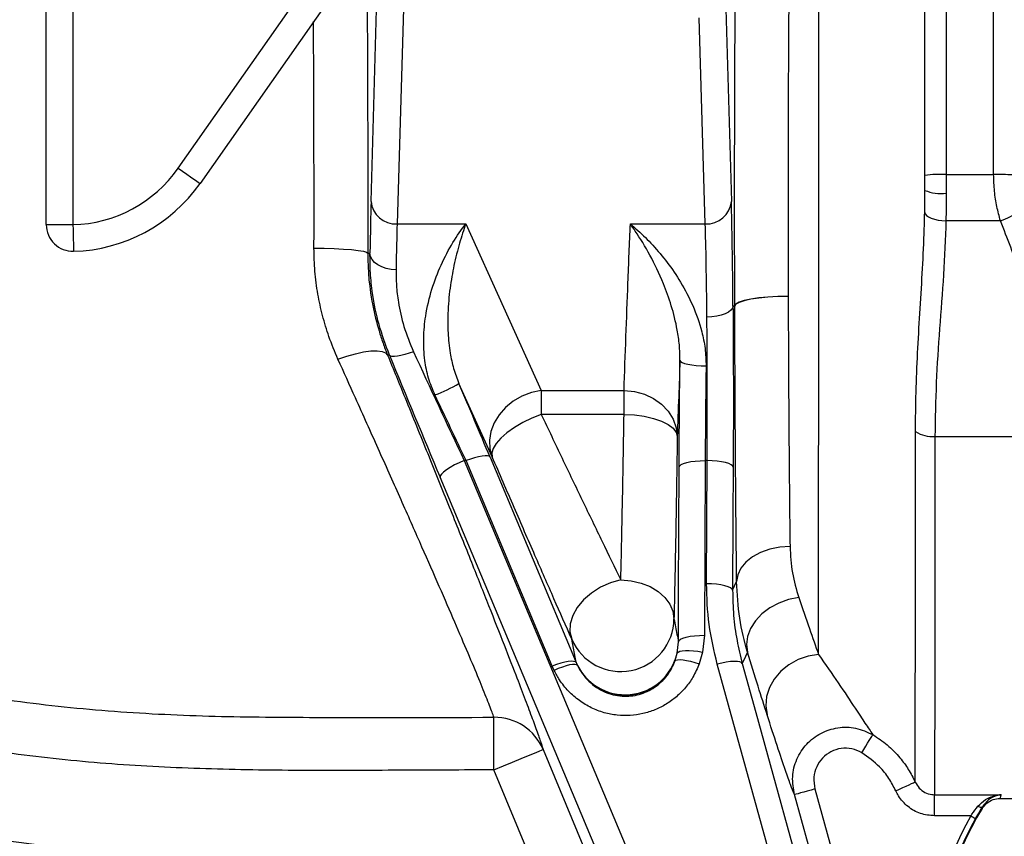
# Model space of a CAD drawing. Header units: millimetres. Extents: x 1556 to 4262, y 988 to 5170.
# Tile 3 of 18: x 2246 to 2616, y 1399 to 1706. Entities that reach past the tile are written whole.
import ezdxf

# ---------------------------------------------------------------- set-up
doc = ezdxf.new("R2010")
doc.units = ezdxf.units.MM
doc.header["$LTSCALE"] = 2

msp = doc.modelspace()

# ---------------------------------------------------------------- linework, layer by layer
at = {"color": 7, "linetype": 'Continuous', "lineweight": 25}
for p, q in [((2255.98, 1629.06), (2255.98, 1868.87)), ((2265.98, 1868.87), (2265.98, 1629.06)), ((2611.83, 1647.91), (2611.83, 1802.4)), ((2593.98, 1781.67), (2593.98, 1647.91)), ((2585.98, 1647.6), (2585.98, 1777)), ((2377.95, 1637.76), (2380.43, 1722.92)), ((2305.56, 1650.29), (2354.11, 1719.64)), ((2390.35, 1718.81), (2387.75, 1629.36)), ((2362.3, 1713.9), (2313.75, 1644.56)), ((2511.05, 1715.22), (2513.3, 1637.76)), ((2503.51, 1629.36), (2501.25, 1706.81)), ((2585.98, 1641.96), (2585.98, 1647.6)), ((2593.98, 1647.91), (2593.98, 1640.86)), ((2593.98, 1647.91), (2611.83, 1647.91)), ((2585.93, 1633.69), (2585.98, 1641.96)), ((2255.98, 1629.06), (2265.98, 1629.06)), ((2387.75, 1629.36), (2413.54, 1629.36)), ((2413.54, 1629.36), (2441.9, 1566.74)), ((2475.36, 1629.36), (2503.51, 1629.36)), ((2614.4, 1630.53), (2593.92, 1630.53)), ((2376.71, 1618.37), (2377.55, 1618.37)), ((2534.66, 1602.17), (2534.66, 1602.12)), ((2513.92, 1598.48), (2513.92, 1598.46)), ((2514.6, 1598.44), (2514.6, 1598.49)), ((2504.12, 1594.34), (2504.12, 1594.36)), ((2384.86, 1580.08), (2384.17, 1580.08)), ((2423.48, 1541.79), (2410.97, 1569.42)), ((2589.78, 1549.43), (2631.83, 1549.43)), ((2412.96, 1540.4), (2618.93, 1048.97)), ((2413.63, 1540.4), (2412.96, 1540.4)), ((2446.01, 1463.15), (2413.63, 1540.4)), ((2422.66, 1541.72), (2455.03, 1464.48)), ((2503.48, 1540.4), (2503.2, 1474.77)), ((2504.21, 1540.4), (2503.48, 1540.4)), ((2503.99, 1494.16), (2504.21, 1540.4)), ((2609.88, 1042.72), (2403.9, 1534.15)), ((2513.79, 1491.66), (2515.3, 1494.92)), ((2455.02, 1464.56), (2453.35, 1473.29)), ((2492.96, 1468.07), (2493.4, 1472.35)), ((2503.2, 1474.77), (2502.52, 1468.46)), ((2502.52, 1468.46), (2501.25, 1464.06)), ((2492.11, 1465.08), (2492.96, 1468.07)), ((2446.72, 1461.58), (2446.01, 1463.15)), ((2455.03, 1464.48), (2455.51, 1463.42)), ((2442.6, 1431.86), (2601.45, 1048.69)), ((2577.24, 1054.86), (2424.13, 1424.2)), ((2544.72, 1417.01), (2644.98, 1054.79)), ((2589.62, 1414.87), (2614.71, 1414.87)), ((2589.62, 1406.92), (2589.62, 1414.87)), ((2614.33, 1413.47), (2635.98, 1413.47)), ((2607.52, 1409.68), (2607.59, 1410.35)), ((2603.24, 1406.92), (2589.62, 1406.92))]:
    msp.add_line(p, q, dxfattribs=at)
at = {"color": 7, "linetype": 'Continuous', "lineweight": 25, "flags": 128}
for points in [[(2305.56, 1650.29), (2307.17, 1649.16), (2308.72, 1648.07), (2310.15, 1647.07), (2311.4, 1646.2), (2312.42, 1645.49), (2313.16, 1644.96), (2313.61, 1644.65), (2313.75, 1644.56)], [(2585.93, 1633.69), (2586.14, 1633.09), (2586.64, 1632.51), (2587.4, 1631.98), (2588.39, 1631.5), (2589.59, 1631.11), (2590.94, 1630.81), (2592.41, 1630.62), (2593.92, 1630.53)], [(2265.98, 1629.06), (2266.03, 1627.09), (2266.07, 1625.19), (2266.12, 1623.45), (2266.15, 1621.93), (2266.18, 1620.69), (2266.21, 1619.78), (2266.22, 1619.23), (2266.22, 1619.07)], [(2356.53, 1620.23), (2360.41, 1620.19), (2364.16, 1620.08), (2367.62, 1619.91), (2370.67, 1619.68), (2373.18, 1619.4), (2375.07, 1619.08), (2376.26, 1618.73), (2376.71, 1618.37)], [(2387.35, 1612.08), (2385.46, 1612.22), (2383.63, 1612.58), (2381.95, 1613.17), (2380.47, 1613.95), (2379.25, 1614.9), (2378.34, 1615.98), (2377.76, 1617.15), (2377.55, 1618.37)], [(2534.66, 1602.17), (2530.79, 1602.09), (2527.07, 1601.88), (2523.63, 1601.53), (2520.6, 1601.07), (2518.1, 1600.52), (2516.23, 1599.89), (2515.04, 1599.2), (2514.6, 1598.49)], [(2534.66, 1602.12), (2530.79, 1602.04), (2527.07, 1601.83), (2523.63, 1601.48), (2520.6, 1601.03), (2518.1, 1600.47), (2516.23, 1599.84), (2515.04, 1599.15), (2514.6, 1598.44)], [(2513.92, 1598.48), (2513.71, 1597.68), (2513.13, 1596.92), (2512.22, 1596.21), (2511, 1595.59), (2509.52, 1595.08), (2507.84, 1594.69), (2506.02, 1594.45), (2504.12, 1594.36)], [(2513.92, 1598.46), (2513.71, 1597.66), (2513.13, 1596.9), (2512.22, 1596.19), (2511, 1595.57), (2509.52, 1595.06), (2507.84, 1594.67), (2506.02, 1594.43), (2504.12, 1594.34)], [(2513.92, 1598.48), (2514.08, 1598.47), (2514.12, 1598.47)], [(2514.12, 1598.47), (2514.08, 1598.46), (2513.92, 1598.46)], [(2514.12, 1598.47), (2514.16, 1598.47), (2514.6, 1598.49)], [(2514.6, 1598.44), (2514.16, 1598.46), (2514.12, 1598.47)], [(2365.54, 1578.51), (2368.89, 1579.66), (2372.14, 1580.58), (2375.18, 1581.23), (2377.91, 1581.59), (2380.24, 1581.65), (2382.1, 1581.41), (2383.42, 1580.88), (2384.17, 1580.08)], [(2393.92, 1581.31), (2392.27, 1580.72), (2390.67, 1580.24), (2389.18, 1579.87), (2387.85, 1579.63), (2386.72, 1579.53), (2385.83, 1579.58), (2385.2, 1579.76), (2384.86, 1580.08)], [(2494.01, 1577.96), (2494.22, 1577.6), (2494.8, 1577.24), (2495.71, 1576.92), (2496.93, 1576.62), (2498.41, 1576.38), (2500.09, 1576.19), (2501.92, 1576.06), (2503.81, 1576)], [(2441.9, 1566.74), (2438.21, 1565.99), (2434.66, 1564.65), (2431.37, 1562.76), (2428.46, 1560.4), (2426.03, 1557.64), (2424.18, 1554.6), (2422.97, 1551.38), (2422.44, 1548.09), (2422.61, 1544.85), (2423.48, 1541.79)], [(2441.9, 1566.74), (2441.89, 1565.91), (2441.89, 1564.98), (2441.88, 1563.97), (2441.88, 1562.87), (2441.88, 1561.69), (2441.87, 1560.45), (2441.87, 1559.14), (2441.87, 1557.77)], [(2473, 1566.73), (2476.89, 1566.36), (2480.64, 1565.36), (2484.1, 1563.74), (2487.12, 1561.59), (2489.61, 1558.97), (2491.46, 1556), (2492.6, 1552.77), (2493, 1549.43)], [(2473.01, 1557.76), (2473.01, 1559.13), (2473, 1560.43), (2473, 1561.68), (2473, 1562.85), (2473, 1563.95), (2473, 1564.97), (2473, 1565.9), (2473, 1566.73)], [(2441.87, 1557.77), (2438.34, 1556.36), (2434.95, 1554.7), (2431.8, 1552.85), (2429.02, 1550.89), (2426.71, 1548.88), (2424.95, 1546.89), (2423.8, 1545), (2423.3, 1543.28), (2423.48, 1541.79)], [(2473.01, 1557.76), (2476.88, 1557.56), (2480.6, 1557.05), (2484.04, 1556.27), (2487.06, 1555.23), (2489.55, 1553.97), (2491.41, 1552.55), (2492.57, 1551.02), (2493, 1549.43)], [(2412.96, 1540.4), (2411.09, 1539.61), (2409.31, 1538.76), (2407.68, 1537.86), (2406.28, 1536.97), (2405.16, 1536.12), (2404.37, 1535.35), (2403.94, 1534.68), (2403.9, 1534.15)], [(2422.66, 1541.72), (2422.32, 1542.04), (2421.69, 1542.21), (2420.8, 1542.24), (2419.68, 1542.13), (2418.35, 1541.88), (2416.87, 1541.5), (2415.28, 1541), (2413.63, 1540.4)], [(2493.69, 1537.98), (2493.9, 1538.46), (2494.48, 1538.92), (2495.39, 1539.34), (2496.61, 1539.71), (2498.09, 1540.01), (2499.77, 1540.23), (2501.59, 1540.36), (2503.48, 1540.4)], [(2514, 1537.9), (2513.79, 1538.38), (2513.21, 1538.84), (2512.3, 1539.27), (2511.08, 1539.65), (2509.6, 1539.96), (2507.92, 1540.19), (2506.1, 1540.34), (2504.21, 1540.4)], [(2493.4, 1472.35), (2493.48, 1491.31), (2493.69, 1537.98)], [(2514, 1537.9), (2513.91, 1518.94), (2513.79, 1491.66)], [(2535.34, 1508.1), (2531.47, 1507.83), (2527.74, 1507.07), (2524.29, 1505.85), (2521.27, 1504.21), (2518.77, 1502.21), (2516.9, 1499.94), (2515.73, 1497.48), (2515.3, 1494.92)], [(2471.77, 1495.59), (2467.87, 1494.47), (2464.14, 1492.79), (2460.73, 1490.62), (2457.77, 1488.05), (2455.41, 1485.18), (2453.73, 1482.15), (2452.81, 1479.07), (2452.68, 1476.08), (2453.35, 1473.29)], [(2471.77, 1495.59), (2475.66, 1495.27), (2479.39, 1494.41), (2482.84, 1493.05), (2485.86, 1491.23), (2488.35, 1489.02), (2490.21, 1486.51), (2491.36, 1483.79), (2491.76, 1480.97)], [(2513.79, 1491.66), (2513.57, 1492.14), (2513, 1492.61), (2512.08, 1493.03), (2510.86, 1493.41), (2509.38, 1493.72), (2507.7, 1493.96), (2505.88, 1494.1), (2503.99, 1494.16)], [(2538.63, 1489.01), (2534.82, 1488.22), (2531.14, 1486.89), (2527.76, 1485.06), (2524.78, 1482.79), (2522.34, 1480.19), (2520.52, 1477.34), (2519.38, 1474.36), (2518.99, 1471.36), (2519.34, 1468.46)], [(2493.4, 1472.35), (2493.61, 1472.83), (2494.19, 1473.29), (2495.1, 1473.71), (2496.32, 1474.08), (2497.8, 1474.38), (2499.48, 1474.6), (2501.31, 1474.73), (2503.2, 1474.77)], [(2492.96, 1468.07), (2493.27, 1468.46), (2493.9, 1468.77), (2494.83, 1468.98), (2496.02, 1469.09), (2497.44, 1469.09), (2499.03, 1468.98), (2500.75, 1468.77), (2502.52, 1468.46)], [(2519.34, 1468.46), (2518.61, 1466.8), (2517.43, 1464.12)], [(2455.03, 1464.48), (2454.7, 1464.79), (2454.07, 1464.97), (2453.18, 1465), (2452.05, 1464.89), (2450.73, 1464.64), (2449.24, 1464.26), (2447.65, 1463.76), (2446.01, 1463.15)], [(2492.11, 1465.08), (2492.47, 1465.39), (2493.12, 1465.57), (2494.03, 1465.63), (2495.17, 1465.56), (2496.51, 1465.35), (2498, 1465.03), (2499.6, 1464.59), (2501.25, 1464.06)], [(2517.43, 1464.12), (2517.11, 1464.48), (2516.48, 1464.75), (2515.56, 1464.9), (2514.38, 1464.94), (2512.99, 1464.86), (2511.42, 1464.66), (2509.74, 1464.35), (2508, 1463.94)], [(2546.03, 1467.57), (2542.12, 1466.92), (2538.36, 1465.61), (2534.9, 1463.68), (2531.89, 1461.23), (2529.43, 1458.33), (2527.63, 1455.12), (2526.56, 1451.71), (2526.26, 1448.24), (2526.75, 1444.85)], [(2455.51, 1463.42), (2455.16, 1463.69), (2454.54, 1463.82), (2453.66, 1463.8), (2452.56, 1463.62), (2451.28, 1463.3), (2449.84, 1462.84), (2448.31, 1462.27), (2446.72, 1461.58)], [(2626.22, 1035.96), (2574.6, 1222.82), (2541.3, 1343.38), (2508, 1463.94)], [(2517.43, 1464.12), (2522.49, 1445.8), (2542.72, 1372.55), (2583.19, 1226.04), (2635.65, 1036.12)], [(2424.13, 1424.2), (2424.13, 1427.71), (2424.13, 1431.11), (2424.13, 1434.3), (2424.13, 1437.17), (2424.13, 1439.64), (2424.13, 1441.64), (2424.13, 1443.08), (2424.13, 1443.95)], [(2562.35, 1430.61), (2563.1, 1431.86), (2563.83, 1433.06), (2564.5, 1434.19), (2565.1, 1435.19), (2565.62, 1436.04), (2566.02, 1436.71), (2566.3, 1437.18), (2566.45, 1437.43)], [(2424.13, 1424.2), (2427.7, 1425.68), (2431.13, 1427.1), (2434.3, 1428.42), (2437.09, 1429.57), (2439.39, 1430.53), (2441.11, 1431.24), (2442.2, 1431.69), (2442.6, 1431.86)], [(2544.72, 1417.01), (2543.24, 1416.6), (2541.81, 1416.2), (2540.49, 1415.84), (2539.33, 1415.52), (2538.37, 1415.25), (2537.65, 1415.05), (2537.19, 1414.92), (2537.01, 1414.88)], [(2575.08, 1416.33), (2576.45, 1416.95), (2577.78, 1417.55), (2579.01, 1418.11), (2580.1, 1418.61), (2581.01, 1419.02), (2581.7, 1419.33), (2582.15, 1419.54), (2582.35, 1419.63)], [(2637.27, 1052.65), (2633, 1068.08), (2615.93, 1129.76), (2581.79, 1253.12), (2537.01, 1414.88)], [(2605.9, 1410.52), (2606.18, 1410.39), (2606.46, 1410.29), (2606.73, 1410.22), (2606.97, 1410.18), (2607.18, 1410.17), (2607.36, 1410.2), (2607.5, 1410.26), (2607.59, 1410.35)], [(2603.24, 1406.92), (2603.58, 1406.73), (2603.9, 1406.55), (2604.2, 1406.38), (2604.46, 1406.23), (2604.68, 1406.11), (2604.84, 1406.02), (2604.95, 1405.96), (2604.98, 1405.94)]]:
    msp.add_lwpolyline(points, dxfattribs=at)
at = {"color": 7, "linetype": 'Continuous', "lineweight": 25}
for centre, radius, start, end in [((2264.74, 1678.87), 49.82, 271.4192, 325), ((2591.98, 1595.75), 52.19, 87.8074, 96.6053), ((2612.26, 1453.23), 194.67, 88.0451, 90.1266), ((2264.74, 1678.87), 59.82, 271.4192, 325), ((2592.01, 1656.2), 15.47, 247.0325, 277.285), ((2387.19, 1638.62), 9.28, 185.32, 273.4458), ((2504.06, 1638.62), 9.28, 266.5535, 354.6807), ((2606.99, 1652.64), 23.32, 288.5478, 308.4164), ((2265.98, 1629.06), 10, 180.0047, 271.4235), ((2383.47, 1614.92), 53.17, 290.3377, 301.1474), ((2588.98, 1561.45), 12.05, 237.3661, 273.8283), ((2471.75, 1481.16), 20.01, 203.1364, 359.4693), ((2473.42, 1472.42), 20.01, 203.137, 347.4357), ((2473.44, 1472.32), 20.02, 206.4078, 338.7922), ((2333.84, 2101.47), 710, 246.26058, 271.56671), ((2424.37, 1424.16), 19.79, 22.9025, 90.7063), ((2333.84, 2101.47), 720, 246.26058, 271.56671), ((2702.31, 1350.97), 111.49, 148.2245, 214.095), ((2702.31, 1350.97), 113.77, 150.5404, 214.095), ((2702.31, 1350.97), 111.77, 150.5404, 214.095)]:
    msp.add_arc(centre, radius, start, end, dxfattribs=at)
for centre, major_axis, ratio, start_param, end_param in [((2378.76, 1560.76), (0, 89.8), 0.017455, 0.54042, 0.874322), ((2512.5, 1560.76), (0, 89.8), 0.017455, 5.145819, 5.742766), ((2388.56, 1560.76), (0, 80), 0.019593, 0.54042, 0.874322), ((2502.7, 1560.76), (0, 80), 0.019593, 5.145819, 5.742766), ((2395.94, 1557.01), (-37.24, 89.8), 0.014895, 1.304795, 1.822019), ((2404.99, 1560.76), (-37.24, 80), 0.016105, 1.303475, 1.820699), ((2411.45, 1564.58), (-38.06, 89.8), 0.014797, 4.448718, 4.759947), ((2402.43, 1560.76), (-38.06, 80), 0.015977, 4.447388, 4.758617)]:
    msp.add_ellipse(centre, major_axis=major_axis, ratio=ratio, start_param=start_param, end_param=end_param, dxfattribs=at)
for points, knots in [([(2514.6, 1598.49), (2514.58, 1604.46), (2514.55, 1616.4), (2514.53, 1634.71), (2514.54, 1653.21), (2514.57, 1671.58), (2514.64, 1689.49), (2514.72, 1707.02), (2514.84, 1724.23), (2514.96, 1739.16), (2515.09, 1751.83), (2515.17, 1758.8), (2515.21, 1762.29)], [0, 0, 0, 0, 0.105468, 0.210937, 0.319498, 0.42806, 0.532959, 0.637859, 0.745801, 0.853743, 0.926749, 1, 1, 1, 1]), ([(2535.24, 1749.57), (2535.17, 1743.6), (2535.04, 1733.02), (2534.9, 1716.75), (2534.79, 1701.31), (2534.7, 1685.26), (2534.64, 1668.84), (2534.6, 1652.33), (2534.59, 1635.7), (2534.61, 1618.91), (2534.64, 1607.75), (2534.66, 1602.17)], [0, 0, 0, 0, 0.13737, 0.24336, 0.34935, 0.458415, 0.56748, 0.674047, 0.780614, 0.890307, 1, 1, 1, 1]), ([(2546.03, 1467.57), (2546.04, 1470.36), (2546.05, 1475.95), (2546.06, 1485.72), (2546.07, 1497.75), (2546.08, 1512.57), (2546.09, 1530.41), (2546.11, 1549.61), (2546.11, 1569.96), (2546.12, 1591.16), (2546.13, 1612.97), (2546.13, 1635.11), (2546.13, 1657.29), (2546.12, 1679.24), (2546.12, 1700.68), (2546.11, 1721.31), (2546.1, 1737.55), (2546.09, 1746.65), (2546.09, 1749.59)], [0, 0, 0, 0, 0.049707, 0.099497, 0.149204, 0.217246, 0.285504, 0.353546, 0.421649, 0.48997, 0.558073, 0.626232, 0.694608, 0.762767, 0.83095, 0.899351, 0.967534, 1, 1, 1, 1]), ([(2376.25, 1744.02), (2376.25, 1743.45), (2376.32, 1737.73), (2376.41, 1726.01), (2376.53, 1708.93), (2376.62, 1691.26), (2376.68, 1673.4), (2376.72, 1655.3), (2376.73, 1636.9), (2376.72, 1624.55), (2376.71, 1618.37)], [0, 0, 0, 0, 0.015409, 0.153767, 0.29615, 0.438532, 0.576889, 0.715247, 0.857623, 1, 1, 1, 1]), ([(2614.4, 1630.53), (2613.92, 1632.28), (2612.94, 1635.81), (2612.03, 1641.7), (2611.9, 1645.79), (2611.83, 1647.91)], [0, 0, 0, 0, 0.320136, 0.649089, 1, 1, 1, 1]), ([(2593.98, 1640.86), (2593.98, 1639.1), (2593.98, 1635.57), (2593.94, 1632.22), (2593.92, 1630.53)], [0, 0, 0, 0, 0.495463, 1, 1, 1, 1]), ([(2582.48, 1551.3), (2582.53, 1556.21), (2582.66, 1570.93), (2584.07, 1595.69), (2585.57, 1618.3), (2585.87, 1631.01), (2585.93, 1633.69)], [0, 0, 0, 0, 0.180619, 0.541906, 0.903417, 1, 1, 1, 1]), ([(2401.95, 1565.07), (2401.08, 1567.16), (2399.34, 1571.36), (2397.92, 1578.65), (2397.54, 1586.54), (2398.43, 1595.69), (2400.67, 1605.01), (2404.27, 1614.34), (2408.65, 1622.59), (2411.9, 1627.27), (2413.53, 1629.35), (2413.54, 1629.36)], [0, 0, 0, 0, 0.083923, 0.167927, 0.276781, 0.385812, 0.532195, 0.678799, 0.838859, 0.998989, 1, 1, 1, 1]), ([(2413.54, 1629.36), (2413.53, 1629.35), (2412.74, 1627.11), (2411.17, 1622.26), (2409.11, 1614.15), (2407.52, 1605.31), (2406.74, 1596.74), (2406.75, 1588.47), (2407.49, 1581.49), (2408.83, 1575.05), (2410.26, 1571.29), (2410.97, 1569.42)], [0, 0, 0, 0, 0.001084, 0.165723, 0.330324, 0.479449, 0.628446, 0.736025, 0.843486, 0.921785, 1, 1, 1, 1]), ([(2473, 1566.73), (2473.47, 1580.23), (2474.19, 1601.11), (2475.06, 1621.99), (2475.36, 1629.36)], [0, 0, 0, 0, 0.6468105, 1, 1, 1, 1]), ([(2475.36, 1629.36), (2475.38, 1629.35), (2476.32, 1628.57), (2479.15, 1626.11), (2483.84, 1621.47), (2489.29, 1614.98), (2494.41, 1607.45), (2498.97, 1598.82), (2501.98, 1590.31), (2503.6, 1582.59), (2503.74, 1578.2), (2503.81, 1576)], [0, 0, 0, 0, 0.001086, 0.072286, 0.218453, 0.364966, 0.510958, 0.664278, 0.817281, 0.9087, 1, 1, 1, 1]), ([(2494.01, 1577.96), (2493.97, 1579.94), (2493.9, 1583.9), (2492.84, 1590.89), (2490.88, 1598.72), (2487.39, 1608.24), (2482.8, 1617.8), (2478.48, 1624.87), (2475.99, 1628.48), (2475.37, 1629.35), (2475.36, 1629.36)], [0, 0, 0, 0, 0.08814, 0.176362, 0.329264, 0.48235, 0.704411, 0.926611, 0.998842, 1, 1, 1, 1]), ([(2593.92, 1630.53), (2593.66, 1623.77), (2593.14, 1610.24), (2591.48, 1589.99), (2590.12, 1569.72), (2589.9, 1556.19), (2589.78, 1549.43)], [0, 0, 0, 0, 0.250009, 0.50009, 0.75007, 1, 1, 1, 1]), ([(2631.83, 1549.43), (2631.61, 1556.23), (2631.16, 1569.84), (2627.6, 1590.28), (2622.16, 1610.61), (2616.99, 1623.89), (2614.4, 1630.53)], [0, 0, 0, 0, 0.245514, 0.491076, 0.745493, 1, 1, 1, 1]), ([(2365.54, 1578.51), (2364.36, 1581.32), (2362.12, 1586.64), (2359.65, 1594.86), (2357.88, 1603.05), (2356.74, 1611.53), (2356.6, 1617.33), (2356.53, 1620.23)], [0, 0, 0, 0, 0.216667, 0.409222, 0.601757, 0.800886, 1, 1, 1, 1]), ([(2376.71, 1618.37), (2376.7, 1611.6), (2377.36, 1605.04), (2379.24, 1595.45), (2380.02, 1592.3), (2381.42, 1587.64), (2381.92, 1586.1), (2382.99, 1583.06), (2383.56, 1581.56), (2384.17, 1580.08)], [0, 0, 0, 0, 0.5, 0.5, 0.75, 0.75, 0.875, 0.875, 1, 1, 1, 1]), ([(2384.86, 1580.08), (2383.46, 1583.9), (2380.6, 1591.65), (2378.57, 1602.07), (2377.61, 1611.05), (2377.57, 1615.92), (2377.55, 1618.37)], [0, 0, 0, 0, 0.289505, 0.587428, 0.792386, 1, 1, 1, 1]), ([(2387.35, 1612.08), (2387.37, 1610.15), (2387.39, 1606.26), (2388.23, 1599.14), (2390.05, 1590.72), (2392.61, 1584.48), (2393.92, 1581.31)], [0, 0, 0, 0, 0.206119, 0.415159, 0.702586, 1, 1, 1, 1]), ([(2534.66, 1602.12), (2534.68, 1597.47), (2534.71, 1588.15), (2534.77, 1574.49), (2534.85, 1561.14), (2534.94, 1548.11), (2535.05, 1535.49), (2535.18, 1521.88), (2535.28, 1513.12), (2535.34, 1508.1)], [0, 0, 0, 0, 0.134499, 0.269704, 0.404551, 0.539396, 0.677181, 0.814966, 1, 1, 1, 1]), ([(2513.92, 1598.46), (2513.96, 1593.63), (2514.01, 1586.3), (2514.04, 1575.93), (2514.07, 1565.67), (2514.06, 1552.8), (2514.02, 1542.91), (2514, 1537.9)], [0, 0, 0, 0, 0.251691, 0.381675, 0.511657, 0.752339, 1, 1, 1, 1]), ([(2515.3, 1494.92), (2515.24, 1500.44), (2515.13, 1510), (2515, 1524.78), (2514.89, 1538.56), (2514.8, 1553), (2514.71, 1567.88), (2514.65, 1583.04), (2514.62, 1593.3), (2514.6, 1598.44)], [0, 0, 0, 0, 0.185041, 0.319884, 0.454727, 0.592512, 0.730297, 0.864795, 1, 1, 1, 1]), ([(2504.21, 1540.4), (2504.22, 1544.74), (2504.26, 1553.55), (2504.27, 1567.25), (2504.23, 1581.14), (2504.16, 1589.89), (2504.12, 1594.34)], [0, 0, 0, 0, 0.240757, 0.488498, 0.740239, 1, 1, 1, 1]), ([(2384.17, 1580.08), (2386.37, 1574.7), (2391.53, 1562.05), (2399.32, 1542.88), (2407.39, 1522.89), (2414.81, 1504.4), (2421.48, 1487.62), (2427.37, 1472.68), (2432.04, 1460.66), (2435.62, 1451.29), (2438.32, 1444.09), (2440.46, 1438.22), (2441.86, 1434.21), (2442.39, 1432.52), (2442.6, 1431.86)], [0, 0, 0, 0, 0.074068, 0.174012, 0.274212, 0.374126, 0.470554, 0.56725, 0.663644, 0.736095, 0.80882, 0.881531, 0.953964, 1, 1, 1, 1]), ([(2424.13, 1443.95), (2423.92, 1444.55), (2423.27, 1446.4), (2421.39, 1451.23), (2418.16, 1459.14), (2413.96, 1469.12), (2408.85, 1481.03), (2402.95, 1494.6), (2396.25, 1509.83), (2388.82, 1526.62), (2380.72, 1544.77), (2372.92, 1562.16), (2367.75, 1573.63), (2365.54, 1578.51)], [0, 0, 0, 0, 0.045724, 0.14186, 0.238348, 0.334517, 0.430874, 0.527537, 0.623935, 0.724316, 0.824983, 0.925399, 1, 1, 1, 1]), ([(2494.01, 1577.96), (2493.85, 1573.45), (2493.5, 1563.94), (2493.17, 1554.43), (2493, 1549.43)], [0, 0, 0, 0, 0.473825, 1, 1, 1, 1]), ([(2493.69, 1537.98), (2493.7, 1541.25), (2493.74, 1549.36), (2493.84, 1562.88), (2493.95, 1572.89), (2494.01, 1577.96)], [0, 0, 0, 0, 0.248991, 0.61913, 1, 1, 1, 1]), ([(2503.81, 1576), (2503.75, 1571.61), (2503.64, 1562.71), (2503.54, 1550.65), (2503.5, 1543.3), (2503.48, 1540.4)], [0, 0, 0, 0, 0.370125, 0.750984, 1, 1, 1, 1]), ([(1953.79, 1564.8), (1963.59, 1558.09), (1983.18, 1544.67), (2014.02, 1526.51), (2045.85, 1509.88), (2077.05, 1495.75), (2107.24, 1483.89), (2138.19, 1473.38), (2171.65, 1463.91), (2207.59, 1455.89), (2244.24, 1449.71), (2281.55, 1445.87), (2319.35, 1444.12), (2366.9, 1443.82), (2401.82, 1443.9), (2424.13, 1443.95)], [0, 0, 0, 0, 0.071897, 0.143794, 0.216553, 0.289311, 0.351043, 0.412912, 0.487189, 0.561524, 0.635802, 0.712118, 0.788516, 0.864905, 1, 1, 1, 1]), ([(2441.9, 1566.74), (2445.83, 1566.74), (2456.2, 1566.73), (2466.57, 1566.73), (2473, 1566.73)], [0, 0, 0, 0, 0.379843, 1, 1, 1, 1]), ([(2441.87, 1557.77), (2444.5, 1552.25), (2449.79, 1541.15), (2457.44, 1525.2), (2464.89, 1509.76), (2469.47, 1500.33), (2471.77, 1495.59)], [0, 0, 0, 0, 0.243242, 0.488381, 0.742981, 1, 1, 1, 1]), ([(2473.01, 1557.76), (2466.57, 1557.76), (2456.19, 1557.76), (2445.81, 1557.77), (2441.87, 1557.77)], [0, 0, 0, 0, 0.620133, 1, 1, 1, 1]), ([(2471.77, 1495.59), (2471.83, 1497.97), (2471.98, 1504.17), (2472.22, 1515.01), (2472.49, 1528.34), (2472.75, 1542.56), (2472.92, 1552.69), (2473.01, 1557.76)], [0, 0, 0, 0, 0.133011, 0.346655, 0.5603, 0.78015, 1, 1, 1, 1]), ([(2582.35, 1419.63), (2582.35, 1419.96), (2582.36, 1421.08), (2582.36, 1424.03), (2582.37, 1429.14), (2582.38, 1435.74), (2582.4, 1443.76), (2582.41, 1453.2), (2582.42, 1463.96), (2582.43, 1475.95), (2582.44, 1489.06), (2582.45, 1503.27), (2582.46, 1518.45), (2582.47, 1534.43), (2582.48, 1545.69), (2582.48, 1551.3)], [0, 0, 0, 0, 0.033765, 0.11415, 0.194822, 0.275494, 0.355879, 0.436254, 0.516918, 0.597581, 0.677957, 0.758324, 0.838978, 0.919633, 1, 1, 1, 1]), ([(2424.13, 1424.2), (2412.35, 1424.15), (2388.77, 1424.06), (2353.41, 1423.87), (2318.06, 1424.34), (2282.76, 1425.97), (2247.18, 1429.44), (2211.42, 1435.08), (2175.53, 1442.66), (2140.08, 1452.15), (2105.21, 1463.53), (2071.02, 1476.79), (2037.61, 1491.91), (2004.93, 1508.94), (1973.02, 1527.69), (1952.58, 1541.67), (1942.37, 1548.67)], [0, 0, 0, 0, 0.069643, 0.139352, 0.209016, 0.278581, 0.348103, 0.420207, 0.49247, 0.564781, 0.637036, 0.709133, 0.781415, 0.853696, 0.926848, 1, 1, 1, 1]), ([(2493, 1549.43), (2492.91, 1544), (2492.75, 1533.15), (2492.49, 1517.61), (2492.22, 1502.75), (2491.97, 1490.54), (2491.82, 1483.59), (2491.76, 1480.97)], [0, 0, 0, 0, 0.213635, 0.427269, 0.647119, 0.866969, 1, 1, 1, 1]), ([(2589.78, 1549.43), (2589.78, 1543.69), (2589.77, 1532.2), (2589.76, 1515.88), (2589.75, 1500.37), (2589.74, 1485.87), (2589.72, 1472.47), (2589.71, 1460.24), (2589.69, 1449.25), (2589.68, 1439.61), (2589.67, 1431.43), (2589.65, 1424.69), (2589.64, 1419.48), (2589.63, 1416.39), (2589.63, 1415.24), (2589.62, 1414.87)], [0, 0, 0, 0, 0.080021, 0.160328, 0.240634, 0.320655, 0.400675, 0.480982, 0.561289, 0.64131, 0.72133, 0.801637, 0.881944, 0.961964, 1, 1, 1, 1]), ([(2453.35, 1473.29), (2451.16, 1478.26), (2446.78, 1488.19), (2439.5, 1504.85), (2431.76, 1522.64), (2426.24, 1535.41), (2423.48, 1541.79)], [0, 0, 0, 0, 0.245511, 0.49104, 0.745513, 1, 1, 1, 1]), ([(2535.34, 1508.1), (2535.54, 1504.75), (2535.92, 1497.99), (2537.72, 1492.02), (2538.63, 1489.01)], [0, 0, 0, 0, 0.4959279, 1, 1, 1, 1]), ([(2519.34, 1468.46), (2518.22, 1472.62), (2515.98, 1481), (2515.53, 1490.25), (2515.3, 1494.92)], [0, 0, 0, 0, 0.496259, 1, 1, 1, 1]), ([(2508, 1463.94), (2506.82, 1468.87), (2504.44, 1478.81), (2504.14, 1489.01), (2503.99, 1494.16)], [0, 0, 0, 0, 0.495573, 1, 1, 1, 1]), ([(2513.79, 1491.66), (2513.86, 1488.52), (2514, 1482.21), (2515.24, 1472.99), (2516.72, 1467.01), (2517.43, 1464.12)], [0, 0, 0, 0, 0.3383032, 0.6793129, 1, 1, 1, 1]), ([(2538.63, 1489.01), (2540, 1485), (2542.67, 1477.16), (2544.93, 1470.71), (2546.03, 1467.57)], [0, 0, 0, 0, 0.512008, 1, 1, 1, 1]), ([(2491.76, 1480.97), (2491.96, 1479.95), (2492.53, 1477.02), (2493.06, 1474.2), (2493.4, 1472.35)], [0, 0, 0, 0, 0.347939, 1, 1, 1, 1]), ([(2526.75, 1444.85), (2525.64, 1448.32), (2523.38, 1455.41), (2520.71, 1464.04), (2519.34, 1468.46)], [0, 0, 0, 0, 0.488195, 1, 1, 1, 1]), ([(2455.51, 1463.42), (2455.95, 1462.59), (2456.95, 1460.7), (2459.08, 1458.06), (2461.78, 1455.65), (2464.85, 1453.8), (2469.08, 1452.15), (2474.7, 1451.52), (2481.15, 1453.03), (2486.68, 1456.51), (2490.29, 1460.83), (2491.62, 1463.93), (2492.11, 1465.08)], [0, 0, 0, 0, 0.062228, 0.142003, 0.221728, 0.295635, 0.369504, 0.506924, 0.640131, 0.775212, 0.917083, 1, 1, 1, 1]), ([(2546.03, 1467.57), (2548.59, 1463.91), (2553.7, 1456.57), (2559.4, 1447.99), (2563.68, 1441.47), (2565.52, 1438.78), (2566.45, 1437.43)], [0, 0, 0, 0, 0.291423, 0.584636, 0.791456, 1, 1, 1, 1]), ([(2501.25, 1464.06), (2500.52, 1462.37), (2499.15, 1459.2), (2496.16, 1455.07), (2492.79, 1451.63), (2488.91, 1448.81), (2484.66, 1446.64), (2480.09, 1445.2), (2475.29, 1444.49), (2470.38, 1444.62), (2465.42, 1445.57), (2460.63, 1447.41), (2456.07, 1450.13), (2452.05, 1453.67), (2448.87, 1457.57), (2447.37, 1460.37), (2446.72, 1461.58)], [0, 0, 0, 0, 0.080705, 0.150942, 0.221165, 0.289273, 0.357367, 0.425385, 0.493397, 0.563649, 0.633904, 0.708208, 0.782528, 0.861057, 0.93961, 1, 1, 1, 1]), ([(2455.03, 1464.48), (2455.03, 1464.5), (2455.02, 1464.53), (2455.02, 1464.55), (2455.02, 1464.56)], [0, 0, 0, 0, 0.715756, 1, 1, 1, 1]), ([(2537.01, 1414.88), (2536.55, 1416.03), (2535.62, 1418.35), (2533.46, 1424.44), (2530.6, 1432.92), (2528.04, 1440.86), (2526.75, 1444.85)], [0, 0, 0, 0, 0.211318, 0.424322, 0.710763, 1, 1, 1, 1]), ([(2537.01, 1414.88), (2536.63, 1417.12), (2535.85, 1421.61), (2537.61, 1428.34), (2541.33, 1434.08), (2546.78, 1438.26), (2553.24, 1440.35), (2560.19, 1440.33), (2564.34, 1438.4), (2566.45, 1437.43)], [0, 0, 0, 0, 0.143408, 0.286743, 0.42947, 0.571407, 0.712729, 0.853891, 1, 1, 1, 1]), ([(2566.45, 1437.43), (2568.3, 1436.2), (2572.05, 1433.7), (2576.43, 1429.16), (2579.93, 1424.44), (2581.54, 1421.24), (2582.35, 1419.63)], [0, 0, 0, 0, 0.274513, 0.556977, 0.776511, 1, 1, 1, 1]), ([(2562.35, 1430.61), (2561.12, 1431.19), (2558.67, 1432.36), (2554.52, 1432.44), (2550.64, 1431.23), (2547.4, 1428.78), (2545.16, 1425.41), (2544, 1421.3), (2544.47, 1418.49), (2544.72, 1417.01)], [0, 0, 0, 0, 0.1418921, 0.2838532, 0.424192, 0.5632781, 0.7027291, 0.8439295, 1, 1, 1, 1]), ([(2575.08, 1416.33), (2574.26, 1417.91), (2572.6, 1421.13), (2568.51, 1426.23), (2564.68, 1428.95), (2562.35, 1430.61)], [0, 0, 0, 0, 0.275973, 0.559913, 1, 1, 1, 1]), ([(2582.35, 1419.63), (2582.8, 1418.83), (2583.71, 1417.24), (2585.97, 1415.61), (2588.05, 1414.93), (2589.29, 1414.88), (2589.62, 1414.87)], [0, 0, 0, 0, 0.298264, 0.596748, 0.889937, 1, 1, 1, 1]), ([(2589.62, 1406.92), (2587.83, 1407.1), (2584.25, 1407.45), (2579.5, 1410.2), (2576.54, 1413.43), (2575.4, 1415.68), (2575.08, 1416.33)], [0, 0, 0, 0, 0.293299, 0.586571, 0.880623, 1, 1, 1, 1]), ([(2605.9, 1410.52), (2606.83, 1411.44), (2608.94, 1413.52), (2612.13, 1414.53), (2614.13, 1414.82), (2614.7, 1414.87), (2614.71, 1414.87)], [0, 0, 0, 0, 0.364719, 0.822473, 0.99761, 1, 1, 1, 1]), ([(2607.52, 1409.68), (2608.07, 1410.4), (2609.17, 1411.83), (2611.58, 1413.13), (2613.38, 1413.46), (2614.28, 1413.47), (2614.33, 1413.47)], [0, 0, 0, 0, 0.331887, 0.663774, 0.984845, 1, 1, 1, 1]), ([(2614.71, 1414.87), (2614.7, 1414.87), (2614.24, 1414.81), (2612.62, 1414.47), (2610.04, 1413.4), (2608.34, 1411.29), (2607.59, 1410.35)], [0, 0, 0, 0, 0.002366, 0.177937, 0.635987, 1, 1, 1, 1]), ([(2614.71, 1414.87), (2614.53, 1414.46), (2614.17, 1413.64), (2614.27, 1413.53), (2614.33, 1413.47)], [0, 0, 0, 0, 0.498875, 1, 1, 1, 1]), ([(2603.24, 1406.92), (2603.39, 1407.13), (2604.27, 1408.38), (2605.16, 1409.55), (2605.9, 1410.52)], [0, 0, 0, 0, 0.170395, 1, 1, 1, 1]), ([(2607.59, 1410.35), (2606.87, 1409.16), (2606, 1407.72), (2605.13, 1406.2), (2604.98, 1405.94)], [0, 0, 0, 0, 0.829634, 1, 1, 1, 1])]:
    msp.add_open_spline(points, degree=3, knots=knots, dxfattribs=at)
at = {"color": 8, "linetype": 'Continuous', "lineweight": 25}
msp.add_open_spline([(2356.53, 1620.23), (2356.53, 1625.68), (2356.55, 1636.57), (2356.53, 1653.12), (2356.5, 1669.73), (2356.44, 1686.07), (2356.38, 1697.98), (2356.34, 1704.22), (2356.33, 1705.37)], degree=3, knots=[0, 0, 0, 0, 0.189211, 0.378422, 0.573128, 0.767835, 0.957036, 1, 1, 1, 1], dxfattribs=at)

doc.saveas('drawing.dxf')
